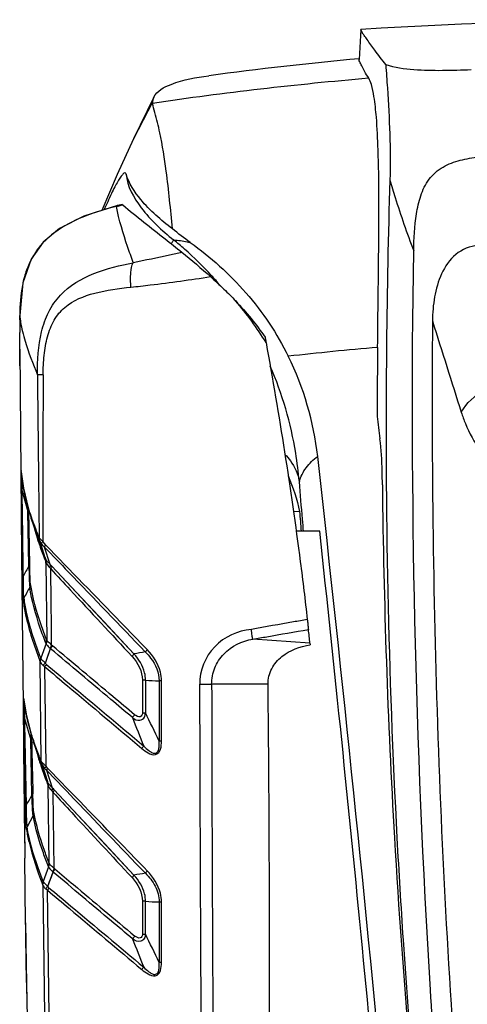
# Model space of a CAD drawing. Header units: millimetres. Extents: x 0 to 4000, y 0 to 3000.
# Tile 143 of 170: x 1845 to 1970, y 2023 to 2299. Entities that reach past the tile are written whole.
import ezdxf

# ---------------------------------------------------------------- set-up
doc = ezdxf.new("R2010")
doc.units = ezdxf.units.MM
doc.header["$LTSCALE"] = 219.99956
doc.layers.get('0').update_dxf_attribs({"linetype": 'CONTINUOUS'})

msp = doc.modelspace()

# ---------------------------------------------------------------- linework, layer by layer
at = {"color": 7, "linetype": 'CONTINUOUS'}
for p, q in [((1940.34, 2295.89), (1939.94, 2287.5)), ((1940.36, 2295.89), (1940.46, 2295.94)), ((1882.32, 2276.92), (1876.69, 2265.23)), ((1881.96, 2275.57), (1882.32, 2276.92)), ((1873.49, 2246.88), (1872.65, 2246.67)), ((1872.65, 2246.67), (1872.14, 2246.55)), ((1844.78, 2206.32), (1844.76, 2210.97)), ((1844.83, 2201.66), (1844.78, 2206.32)), ((1844.78, 2206.32), (1845.28, 2148.43)), ((1845.37, 2166.75), (1847.06, 2160.83)), ((1847.32, 2145.52), (1847.06, 2160.83)), ((1848.02, 2158.83), (1848, 2158.89)), ((1849.06, 2155.88), (1848.02, 2158.83)), ((1848.02, 2158.83), (1849.83, 2153.33)), ((1923.23, 2160.77), (1921.51, 2160.74)), ((1928.86, 2155.28), (1922.27, 2155.28)), ((1850.28, 2152.75), (1851.85, 2147.9)), ((1853.32, 2145.93), (1851.74, 2150.8)), ((1851.85, 2147.91), (1851.85, 2147.89)), ((1852.13, 2146.34), (1852.11, 2146.35)), ((1926.12, 2123.9), (1926.18, 2123.38)), ((1845.89, 2108.04), (1845.89, 2108.04)), ((1846.1, 2102.75), (1847.85, 2096.78)), ((1848.18, 2081.39), (1847.85, 2096.78)), ((1848.13, 2096.14), (1848.11, 2097.05)), ((1848.66, 2096.15), (1848.64, 2096.21)), ((1848.66, 2096.15), (1850.48, 2090.66)), ((1850.93, 2090.05), (1852.56, 2085.08)), ((1853.96, 2083.27), (1852.36, 2088.17)), ((1852.55, 2085.1), (1852.56, 2085.08)), ((1852.74, 2083.64), (1852.74, 2084.53)), ((1853.05, 2062.18), (1852.77, 2083.88)), ((1848.51, 2075.54), (1846.82, 2072.39)), ((1846.43, 2045.46), (1846.2, 2063.63))]:
    msp.add_line(p, q, dxfattribs=at)
at = {"color": 9, "linetype": 'CONTINUOUS'}
for p, q in [((1881.97, 2275.57), (1876.69, 2265.23)), ((1872.2, 2246.38), (1872.36, 2246.42)), ((1872.36, 2246.42), (1873.22, 2246.63)), ((1872.37, 2246.42), (1873.22, 2246.63)), ((1873.22, 2246.63), (1873.65, 2246.74)), ((1873.22, 2246.63), (1873.65, 2246.74)), ((1844.77, 2215.94), (1844.77, 2215.74)), ((1844.78, 2215.93), (1844.77, 2215.74)), ((1844.77, 2215.77), (1844.77, 2215.74)), ((1845.15, 2172.14), (1845.14, 2172.26)), ((1845.14, 2172.26), (1845.14, 2172.13)), ((1845.19, 2171.88), (1845.14, 2172.26)), ((1845.17, 2171.9), (1845.15, 2172.14)), ((1847.56, 2145.79), (1847.31, 2161.1)), ((1848.1, 2158.92), (1848.08, 2158.99)), ((1848.17, 2158.88), (1848.14, 2158.95)), ((1848.89, 2156), (1848.91, 2155.92)), ((1848.97, 2155.94), (1848.99, 2155.86)), ((1850.28, 2152.75), (1849.06, 2155.88)), ((1849.64, 2153.42), (1849.78, 2152.99)), ((1849.66, 2153.41), (1849.78, 2152.99)), ((1850.2, 2153.34), (1850.1, 2153.57)), ((1850.2, 2153.34), (1850.12, 2153.56)), ((1851.86, 2147.19), (1851.92, 2147.05)), ((1851.87, 2147.18), (1851.92, 2147.04)), ((1852.1, 2146.35), (1852.36, 2124.79)), ((1853.78, 2145.45), (1876.78, 2120.88)), ((1852.14, 2123.76), (1850.64, 2119.65)), ((1926.12, 2123.9), (1910.13, 2125)), ((1851.97, 2118.3), (1853.41, 2122.35)), ((1852.45, 2119.64), (1853.41, 2122.35)), ((1850.81, 2090.76), (1850.51, 2118.68)), ((1852.15, 2089.39), (1851.85, 2117.23)), ((1851.95, 2118.3), (1852.45, 2119.64)), ((1879.17, 2113.51), (1879.17, 2104.36)), ((1880.03, 2113.51), (1880.03, 2104.36)), ((1883.83, 2113.32), (1883.83, 2096.43)), ((1884.52, 2096.43), (1884.52, 2113.32)), ((1914.38, 2112.37), (1898.57, 2112.37)), ((1845.88, 2108.25), (1845.89, 2108.04)), ((1845.94, 2107.86), (1845.88, 2108.25)), ((1845.9, 2108.05), (1845.88, 2108.24)), ((1845.92, 2107.87), (1845.9, 2108.05)), ((1848.1, 2097.72), (1848.09, 2097.92)), ((1848.75, 2096.22), (1848.72, 2096.29)), ((1848.79, 2096.2), (1848.76, 2096.26)), ((1850.28, 2090.78), (1850.32, 2090.65)), ((1850.33, 2090.75), (1850.37, 2090.62)), ((1850.65, 2090.75), (1850.6, 2090.87)), ((1850.68, 2090.73), (1850.63, 2090.85)), ((1850.81, 2090.76), (1850.75, 2090.9)), ((1850.81, 2090.77), (1850.76, 2090.9)), ((1850.93, 2090.05), (1850.89, 2090.16)), ((1852.32, 2085.03), (1852.5, 2084.59)), ((1852.37, 2085.01), (1852.59, 2084.4)), ((1852.5, 2084.59), (1852.57, 2084.41)), ((1852.6, 2084.35), (1852.69, 2084.12)), ((1852.61, 2084.34), (1852.69, 2084.12)), ((1852.77, 2083.93), (1852.75, 2083.99)), ((1854.4, 2060.76), (1854.13, 2082.03)), ((1854.41, 2082.8), (1876.79, 2058.87)), ((1852.86, 2061.15), (1851.36, 2057.05)), ((1852.67, 2055.7), (1854.11, 2059.74)), ((1851.22, 2056.09), (1851.7, 2019.58)), ((1853.02, 2019.6), (1852.56, 2054.65)), ((1879.17, 2051.53), (1879.17, 2042.3)), ((1880.03, 2042.3), (1880.03, 2051.53)), ((1883.83, 2051.34), (1883.83, 2034.38)), ((1884.51, 2034.38), (1884.51, 2051.33)), ((1846.43, 2045.47), (1846.43, 2045.47))]:
    msp.add_line(p, q, dxfattribs=at)
at = {"color": 7, "linetype": 'CONTINUOUS'}
for points in [[(1876.69, 2265.24), (1872.1, 2255.28), (1867.82, 2245.19)], [(1873.49, 2246.88), (1873.52, 2246.85), (1873.65, 2246.74)], [(1872.14, 2246.55), (1862.71, 2243.58), (1855.96, 2240.12), (1851.37, 2236.29), (1848, 2231.53), (1845.66, 2224.9), (1844.77, 2215.77)], [(1845.18, 2171.88), (1845.78, 2167.35), (1847.1, 2161.8), (1848, 2158.89)], [(1845.28, 2148.43), (1846.09, 2072.83), (1846.2, 2063.63)], [(1852.12, 2147.27), (1852.14, 2147.22), (1852.15, 2147.17), (1852.17, 2147.13)], [(1845.89, 2108.03), (1845.88, 2108.07), (1845.89, 2108.04)], [(1845.89, 2108.04), (1846.63, 2103.53), (1847.97, 2098.33), (1848.64, 2096.21)], [(1846.43, 2045.47), (1846.59, 2034), (1846.78, 2022.9), (1847.02, 2013.09), (1847.39, 2004.4), (1847.97, 1996.78), (1848.87, 1990.79)]]:
    msp.add_lwpolyline(points, dxfattribs=at)
at = {"color": 9, "linetype": 'CONTINUOUS'}
for points in [[(1853.78, 2145.45), (1860.73, 2138.03), (1868.4, 2129.84), (1876.78, 2120.88)], [(1852.1, 2123.86), (1852.11, 2123.83), (1852.13, 2123.79), (1852.14, 2123.76)], [(1852.39, 2124.72), (1852.38, 2124.74), (1852.37, 2124.77), (1852.36, 2124.79)], [(1853.28, 2122.46), (1853.33, 2122.42), (1853.38, 2122.38), (1853.41, 2122.35)], [(1854.41, 2082.8), (1861.14, 2075.61), (1868.6, 2067.63), (1876.79, 2058.87)], [(1852.66, 2055.7), (1853.14, 2057.04), (1853.63, 2058.38), (1854.12, 2059.73)], [(1852.81, 2061.25), (1852.82, 2061.21), (1852.84, 2061.18), (1852.86, 2061.15)]]:
    msp.add_lwpolyline(points, dxfattribs=at)
at = {"color": 7, "linetype": 'CONTINUOUS'}
for centre, radius, start, end in [((2030.74, 798.66), 1500, 86.54842, 93.45158), ((2030.78, 1291.85), 1000, 95.21328, 97.64532), ((2581.98, 2212.48), 737.22, 179.83897, 180.11747), ((4025.42, 2183.31), 2080.47, 179.35318, 179.88535), ((1843.72, 2166.65), 85.11, 6.4779, 26.2578), ((2673.25, 2275.64), 733.61, 186.90283, 187.3978), ((4056.06, 2190.76), 2109.75, 180.61041, 183.30111), ((2739.96, 2218.57), 818.77, 184.04853, 184.4331), ((634.88, 1982.92), 1298.92, 6.23089, 6.39926), ((-5826.17, 2031.96), 7740.97, 359.833972, 0.595172), ((23608.32, 2330.94), 21763.77, 180.587303, 180.703726), ((9051.75, 2247), 7205.2, 181.199722, 181.314831), ((4032.74, 2189.46), 2086.39, 183.30224, 186.60229)]:
    msp.add_arc(centre, radius, start, end, dxfattribs=at)
at = {"color": 9, "linetype": 'CONTINUOUS'}
for centre, radius, start, end in [((2030.61, 1258.54), 1027.48, 94.91348, 98.31663), ((1889.75, 2174.25), 74.24, 103.6808, 103.9455), ((1827.94, 2162.35), 95.69, 48.7927, 51.1912), ((1866.52, 2221.86), 20.86, 140.0293, 144.9752), ((1829.1, 2163.66), 93.93, 42.3168, 48.8013), ((1875.83, 2218.3), 30.88, 164.3742, 169.1343), ((1830, 2164.51), 92.7, 39.9924, 42.3024), ((1842.54, 2165.12), 83.25, 31.1217, 41.0758), ((1866.8, 2217.59), 22.11, 184.7967, 187.5401), ((2030.62, 1222.18), 988.33, 94.96479, 96.42346), ((6493.17, 2170.36), 4641.92, 179.64481, 180.22108), ((1940.13, 2171.63), 95.03, 179.8613, 180.3067), ((2450.33, 2174.55), 605.23, 180.32367, 180.75972), ((7725.56, 2237.33), 5880.84, 180.689858, 180.925789), ((7635.23, 2237.49), 5790.3, 180.700024, 180.939503), ((1940.12, 2159.21), 93.07, 178.36, 178.9992), ((1924.02, 2184.66), 80.16, 197.7306, 198.6764), ((1933.1, 2187.77), 89.76, 198.743, 200.7163), ((1911.6, 2173.12), 65.01, 194.5217, 195.2683), ((1918.11, 2174.93), 71.77, 195.3594, 197.4367), ((1945.23, 2192.33), 102.72, 200.7062, 202.1693), ((1948.73, 2185.57), 104.19, 201.2246, 201.6127), ((1913.4, 1911.11), 212.95, 99.0336, 99.9007), ((1886.45, 2204.77), 91.48, 265.9739, 268.3546), ((1884.5, 1872.81), 240.51, 89.998, 90.16), ((23742.21, 2152.41), 21847.06, 180.105012, 180.37479), ((22007.6, 2139.84), 20109.05, 180.078276, 180.371298), ((1870.41, 2108.34), 7.97, 318.2195, 325.399), ((1177.98, 1763.16), 780.57, 25.27442, 25.91998), ((7665.03, 2200.41), 5819.98, 180.963689, 181.203315), ((7575.66, 2200.14), 5730.39, 180.97379, 181.217017), ((2634.19, 2400.98), 814.31, 201.46288, 202.06691), ((1932.75, 2095.66), 84.91, 178.4881, 179.2439), ((1965.71, 2094.86), 117.87, 178.1752, 178.5203), ((2073.85, 2101.08), 225.78, 180.853, 181.0222), ((1925.73, 2122.51), 81.35, 198.2088, 198.8056), ((1909.98, 2109.98), 62.7, 193.7684, 195.1098), ((1884.56, 2090.19), 6.99, 135.9147, 142.9736), ((1917.92, 2112.16), 70.94, 195.133, 197.5394), ((1950.82, 2131.14), 108, 201.9617, 202.2997), ((1849.88, 2083.95), 2.9, 6.2528, 10.0342), ((1849.97, 2084.02), 2.8, 4.5051, 7.6087), ((1849.94, 2084.01), 2.82, 1.4256, 4.5065), ((1849.94, 2084.01), 2.83, 358.3459, 1.427), ((1849.85, 2083.95), 2.94, 358.7491, 6.2538), ((1855.48, 2086.36), 3.22, 214.5694, 215.5424), ((1935.02, 1710.96), 352.75, 98.9743, 99.5008), ((1878.21, 1679.16), 372.38, 89.7203, 89.8525), ((1886.42, 2138.72), 87.42, 265.809, 268.3048), ((1884.49, 2186.17), 134.83, 269.7198, 270.0062), ((1870.56, 2046.16), 7.79, 318.452, 325.7966), ((2562.47, 2308.65), 736.45, 201.31221, 201.9765), ((1223.23, 1721.68), 730.88, 25.33112, 26.01947), ((1884.5, 2028.27), 6.89, 136.0389, 143.2289), ((3598.98, 2057.85), 1752.55, 180.9507, 181.15106)]:
    msp.add_arc(centre, radius, start, end, dxfattribs=at)
at = {"color": 7, "linetype": 'CONTINUOUS'}
for points, knots in [([(1947.37, 2286.06), (1946.35, 2287.41), (1944.59, 2289.74), (1942.58, 2292.46), (1941.43, 2294.1), (1940.84, 2294.93), (1940.55, 2295.49), (1940.33, 2295.78), (1940.34, 2295.89)], [0, 0, 0, 0, 0.419271, 0.72575, 0.836594, 0.919185, 0.973526, 1, 1, 1, 1]), ([(1942.6, 2282.24), (1942.21, 2282.9), (1941.53, 2284.04), (1940.67, 2285.59), (1940.21, 2286.66), (1939.88, 2287.28), (1939.93, 2287.5)], [0, 0, 0, 0, 0.386039, 0.680059, 0.884508, 1, 1, 1, 1]), ([(1947.37, 2286.06), (1949.91, 2285.25), (1957.94, 2284.21), (1965.95, 2284.49), (1971.29, 2284.68)], [0, 0, 0, 0, 0.332421, 1, 1, 1, 1]), ([(1947.37, 2286.06), (1947.53, 2283.88), (1948.28, 2273.12), (1948.8, 2262.31), (1948.53, 2253.7)], [0, 0, 0, 0, 0.202084, 1, 1, 1, 1]), ([(1882.32, 2276.92), (1883.2, 2278.74), (1888.8, 2281.59), (1894.17, 2282.48), (1897.74, 2282.96)], [0, 0, 0, 0, 0.360359, 1, 1, 1, 1]), ([(1945.09, 2206.8), (1945.2, 2216.53), (1945.43, 2234.99), (1945.53, 2256.51), (1944.9, 2270.22), (1944.26, 2276.34), (1943.54, 2280), (1942.93, 2281.7), (1942.6, 2282.24)], [0, 0, 0, 0, 0.385566, 0.731395, 0.852162, 0.929364, 0.974785, 1, 1, 1, 1]), ([(1887.56, 2240.07), (1887.08, 2245.45), (1886.19, 2254.47), (1884.47, 2265.33), (1883.01, 2271.64), (1882.15, 2274.34), (1881.99, 2275.21)], [0, 0, 0, 0, 0.45534, 0.762031, 0.925357, 1, 1, 1, 1]), ([(1955.2, 2233.81), (1955.26, 2237.28), (1955.51, 2242.52), (1956.99, 2249.33), (1959.23, 2254.14), (1963.28, 2257.66), (1968.25, 2259.42), (1973.4, 2260.25), (1976.88, 2260.46), (1978.62, 2260.52)], [0, 0, 0, 0, 0.250292, 0.375427, 0.500217, 0.624669, 0.749583, 0.874755, 1, 1, 1, 1]), ([(1874.61, 2255.38), (1874.58, 2255.48), (1874.52, 2255.67), (1874.1, 2255.78), (1873.59, 2255.25), (1872.96, 2254.47), (1872.2, 2253.23), (1871.36, 2251.69), (1870.04, 2249.03), (1869.07, 2246.87), (1868.41, 2245.34)], [0, 0, 0, 0, 0.025091, 0.042413, 0.093928, 0.178805, 0.293349, 0.43474, 0.600915, 1, 1, 1, 1]), ([(1887.56, 2240.07), (1884.34, 2242.48), (1879.19, 2246.89), (1875.35, 2252.74), (1874.61, 2255.38)], [0, 0, 0, 0, 0.595391, 1, 1, 1, 1]), ([(1948.53, 2253.7), (1948.05, 2238.3), (1946.78, 2176.83), (1948.07, 2115.3), (1950.51, 2069.28)], [0, 0, 0, 0, 0.250542, 1, 1, 1, 1]), ([(1873.65, 2246.74), (1877.52, 2243.5), (1883.11, 2239.13), (1888.65, 2234.72), (1890.21, 2233.45)], [0, 0, 0, 0, 0.716642, 1, 1, 1, 1]), ([(1892.57, 2236.21), (1898.28, 2232.13), (1908.92, 2222.59), (1916.89, 2210.68), (1920.05, 2204.3)], [0, 0, 0, 0, 0.49626, 1, 1, 1, 1]), ([(1964.99, 1958.3), (1963, 1981.06), (1956.18, 2072.73), (1954.1, 2164.75), (1955.2, 2233.81)], [0, 0, 0, 0, 0.24861, 1, 1, 1, 1]), ([(1973.21, 2235.3), (1970.99, 2235.21), (1966.51, 2233.32), (1962.7, 2227.52), (1960.86, 2220.96), (1960.48, 2216.44), (1960.46, 2214.18)], [0, 0, 0, 0, 0.247463, 0.497293, 0.748472, 1, 1, 1, 1]), ([(1898.26, 2226.64), (1899.53, 2225.49), (1901.93, 2223.26), (1904.23, 2220.95), (1905.3, 2219.82)], [0, 0, 0, 0, 0.523885, 1, 1, 1, 1]), ([(1960.46, 2214.18), (1960.15, 2174.02), (1961.19, 2093.93), (1965.95, 2013.97), (1969.17, 1974.19)], [0, 0, 0, 0, 0.501519, 1, 1, 1, 1]), ([(1913.53, 2209.65), (1913.56, 2209.49), (1913.62, 2209.15), (1913.72, 2208.65), (1913.78, 2208.31), (1913.81, 2208.14)], [0, 0, 0, 0, 0.329942, 0.663305, 1, 1, 1, 1]), ([(1913.81, 2208.14), (1917.51, 2187.74), (1921.62, 2161.88), (1924.77, 2135.9), (1925.38, 2130.5)], [0, 0, 0, 0, 0.79205, 1, 1, 1, 1]), ([(1946.43, 2168.29), (1946.41, 2169.56), (1946.33, 2173.87), (1946.14, 2178.18), (1945.75, 2181.18)], [0, 0, 0, 0, 0.295609, 1, 1, 1, 1]), ([(1953.32, 1924.7), (1951.5, 1945.67), (1943.95, 2029.59), (1935.34, 2113.42), (1928.29, 2176.25)], [0, 0, 0, 0, 0.24973, 1, 1, 1, 1]), ([(1951.11, 1922.51), (1948.06, 1961.21), (1941.02, 2038.84), (1933.08, 2116.38), (1928.86, 2155.28)], [0, 0, 0, 0, 0.498039, 1, 1, 1, 1]), ([(1851.89, 2147.73), (1851.88, 2147.78), (1851.8, 2147.81), (1851.85, 2147.89), (1851.85, 2147.89)], [0, 0, 0, 0, 0.959161, 1, 1, 1, 1]), ([(1851.85, 2147.89), (1851.87, 2147.87), (1851.96, 2147.66), (1852.05, 2147.45), (1852.12, 2147.27)], [0, 0, 0, 0, 0.138382, 1, 1, 1, 1]), ([(1851.94, 2147.56), (1851.93, 2147.58), (1851.93, 2147.6), (1851.91, 2147.62), (1851.91, 2147.62)], [0, 0, 0, 0, 0.630391, 1, 1, 1, 1]), ([(1852.01, 2147.13), (1852.01, 2147.09), (1852.02, 2147), (1852.02, 2146.92), (1852.03, 2146.88)], [0, 0, 0, 0, 0.5048, 1, 1, 1, 1]), ([(1852.03, 2146.88), (1852.03, 2146.86), (1852.03, 2146.82), (1852.03, 2146.78), (1852.03, 2146.76)], [0, 0, 0, 0, 0.510803, 1, 1, 1, 1]), ([(1852.06, 2146.55), (1852.06, 2146.58), (1852.06, 2146.64), (1852.05, 2146.71), (1852.05, 2146.74)], [0, 0, 0, 0, 0.447265, 1, 1, 1, 1]), ([(1852.11, 2146.35), (1852.09, 2146.36), (1852.07, 2146.43), (1852.07, 2146.5), (1852.06, 2146.55)], [0, 0, 0, 0, 0.281758, 1, 1, 1, 1]), ([(1852.17, 2146.4), (1852.17, 2146.38), (1852.15, 2146.36), (1852.13, 2146.34), (1852.12, 2146.34)], [0, 0, 0, 0, 0.628869, 1, 1, 1, 1]), ([(1852.17, 2147.13), (1852.21, 2146.98), (1852.25, 2146.79), (1852.25, 2146.6), (1852.23, 2146.57)], [0, 0, 0, 0, 0.83699, 1, 1, 1, 1]), ([(1852.23, 2146.57), (1852.23, 2146.56), (1852.21, 2146.54), (1852.18, 2146.56), (1852.17, 2146.57)], [0, 0, 0, 0, 0.417937, 1, 1, 1, 1]), ([(1925.38, 2130.5), (1925.43, 2130.1), (1925.51, 2129.38), (1925.62, 2128.44), (1925.68, 2127.9), (1925.7, 2127.69)], [0, 0, 0, 0, 0.421917, 0.77705, 1, 1, 1, 1]), ([(1914.38, 2112.37), (1914.37, 2113.86), (1915.09, 2116.89), (1919.02, 2121.4), (1923.36, 2122.93), (1926.18, 2123.38)], [0, 0, 0, 0, 0.255598, 0.510192, 1, 1, 1, 1]), ([(1852.55, 2085.09), (1852.55, 2085.1), (1852.54, 2085.11), (1852.55, 2085.1), (1852.55, 2085.1)], [0, 0, 0, 0, 0.702607, 1, 1, 1, 1]), ([(1852.57, 2085.02), (1852.56, 2085.04), (1852.56, 2085.06), (1852.55, 2085.08), (1852.55, 2085.09)], [0, 0, 0, 0, 0.551312, 1, 1, 1, 1]), ([(1852.6, 2085), (1852.6, 2085), (1852.59, 2085.02), (1852.6, 2085), (1852.6, 2085)], [0, 0, 0, 0, 0.40913, 1, 1, 1, 1]), ([(1852.61, 2084.85), (1852.61, 2084.86), (1852.61, 2084.88), (1852.59, 2084.87), (1852.59, 2084.87)], [0, 0, 0, 0, 0.761589, 1, 1, 1, 1]), ([(1852.74, 2084.66), (1852.7, 2084.76), (1852.66, 2084.87), (1852.61, 2084.98), (1852.6, 2085)], [0, 0, 0, 0, 0.851121, 1, 1, 1, 1]), ([(1852.65, 2084.61), (1852.65, 2084.66), (1852.63, 2084.74), (1852.62, 2084.82), (1852.61, 2084.85)], [0, 0, 0, 0, 0.593133, 1, 1, 1, 1]), ([(1852.69, 2084.32), (1852.68, 2084.36), (1852.67, 2084.46), (1852.66, 2084.56), (1852.65, 2084.61)], [0, 0, 0, 0, 0.494066, 1, 1, 1, 1]), ([(1950.51, 2069.28), (1951.02, 2059.76), (1953.3, 2021.73), (1956.59, 1983.77), (1959.65, 1955.38)], [0, 0, 0, 0, 0.250367, 1, 1, 1, 1])]:
    msp.add_open_spline(points, degree=3, knots=knots, dxfattribs=at)
for points in [[(1881.96, 2275.57), (1881.96, 2275.45), (1881.97, 2275.33), (1881.99, 2275.21)], [(1892.57, 2236.21), (1890.85, 2237.43), (1889.18, 2238.71), (1887.56, 2240.07)], [(1890.21, 2233.45), (1892.95, 2231.24), (1895.65, 2228.98), (1898.26, 2226.64)], [(1905.3, 2219.82), (1908.28, 2216.65), (1911.06, 2213.3), (1913.53, 2209.65)], [(1844.76, 2214.55), (1844.76, 2214.95), (1844.76, 2215.34), (1844.77, 2215.74)], [(1960.46, 2214.2), (1963.15, 2205.67), (1965.84, 2197.14), (1968.54, 2188.62)], [(1920.03, 2170.83), (1921.39, 2167.58), (1922.45, 2164.2), (1923.23, 2160.77)], [(1852.01, 2147.13), (1851.99, 2147.27), (1851.98, 2147.42), (1851.94, 2147.56)], [(1847.32, 2145.53), (1846.78, 2144.54), (1846.25, 2143.54), (1845.72, 2142.55)], [(1847.59, 2139.62), (1847.02, 2138.58), (1846.47, 2137.53), (1845.91, 2136.48)], [(1848.18, 2081.4), (1847.64, 2080.41), (1847.11, 2079.42), (1846.56, 2078.43)]]:
    msp.add_open_spline(points, degree=3, dxfattribs=at)
at = {"color": 9, "linetype": 'CONTINUOUS'}
for points, knots in [([(1874.61, 2255.38), (1874.86, 2251.94), (1878.96, 2244.78), (1884.58, 2239.59), (1887.91, 2236.92)], [0, 0, 0, 0, 0.446823, 1, 1, 1, 1]), ([(1948.53, 2253.7), (1949, 2252.06), (1951.01, 2245.38), (1953.31, 2238.79), (1955.2, 2233.87)], [0, 0, 0, 0, 0.243602, 1, 1, 1, 1]), ([(1871.86, 2246.3), (1869.78, 2245.78), (1862.08, 2243.64), (1854.34, 2239.79), (1850.54, 2235.26)], [0, 0, 0, 0, 0.266326, 1, 1, 1, 1]), ([(1872.01, 2246.48), (1871.98, 2246.46), (1871.93, 2246.4), (1871.88, 2246.34), (1871.86, 2246.3)], [0, 0, 0, 0, 0.463549, 1, 1, 1, 1]), ([(1876.58, 2230.56), (1876.04, 2232.05), (1874.22, 2237.21), (1872.62, 2242.48), (1871.87, 2246.3)], [0, 0, 0, 0, 0.28948, 1, 1, 1, 1]), ([(1872.14, 2246.54), (1872.11, 2246.54), (1872.07, 2246.52), (1872.03, 2246.5), (1872.01, 2246.48)], [0, 0, 0, 0, 0.484103, 1, 1, 1, 1]), ([(1872.36, 2246.42), (1872.39, 2246.46), (1872.43, 2246.53), (1872.49, 2246.58), (1872.52, 2246.61)], [0, 0, 0, 0, 0.534638, 1, 1, 1, 1]), ([(1872.52, 2246.61), (1872.54, 2246.62), (1872.58, 2246.65), (1872.63, 2246.67), (1872.65, 2246.67)], [0, 0, 0, 0, 0.51532, 1, 1, 1, 1]), ([(1887.23, 2235.85), (1887.4, 2236.09), (1887.61, 2236.44), (1887.89, 2236.79), (1887.91, 2236.92)], [0, 0, 0, 0, 0.695073, 1, 1, 1, 1]), ([(1887.91, 2236.92), (1888.24, 2236.9), (1889.81, 2236.77), (1891.36, 2236.47), (1892.57, 2236.21)], [0, 0, 0, 0, 0.214354, 1, 1, 1, 1]), ([(1890.21, 2233.45), (1889.06, 2233.18), (1884.54, 2232.14), (1879.99, 2231.19), (1876.58, 2230.55)], [0, 0, 0, 0, 0.25347, 1, 1, 1, 1]), ([(1849.74, 2199.11), (1849.71, 2203.15), (1850.05, 2209.24), (1852.63, 2216.78), (1859.17, 2226.3), (1869.27, 2229.1), (1876.58, 2230.55)], [0, 0, 0, 0, 0.262944, 0.390943, 0.51508, 1, 1, 1, 1]), ([(1875.94, 2223.69), (1875.82, 2225.05), (1875.78, 2227.35), (1876.13, 2229.71), (1876.58, 2230.55)], [0, 0, 0, 0, 0.589236, 1, 1, 1, 1]), ([(1875.94, 2223.69), (1877.75, 2223.88), (1885.21, 2224.73), (1892.65, 2225.76), (1898.26, 2226.64)], [0, 0, 0, 0, 0.243222, 1, 1, 1, 1]), ([(1851.34, 2199.13), (1851.35, 2200.95), (1851.51, 2204.53), (1852.37, 2209.73), (1854.15, 2214.45), (1858.22, 2219.46), (1866.1, 2222.48), (1872.53, 2223.33), (1875.94, 2223.69)], [0, 0, 0, 0, 0.136204, 0.268815, 0.393996, 0.510226, 0.742402, 1, 1, 1, 1]), ([(1844.88, 2214.68), (1844.92, 2214.41), (1845.09, 2213.25), (1845.33, 2212.1), (1845.55, 2211.22)], [0, 0, 0, 0, 0.233042, 1, 1, 1, 1]), ([(1845.55, 2211.22), (1845.76, 2210.33), (1846.91, 2206.21), (1848.45, 2202.21), (1849.74, 2199.11)], [0, 0, 0, 0, 0.214588, 1, 1, 1, 1]), ([(1923.15, 2169.16), (1922.9, 2171.84), (1921.5, 2182.9), (1918.39, 2193.78), (1914.99, 2201.53)], [0, 0, 0, 0, 0.241334, 1, 1, 1, 1]), ([(1851.34, 2199.13), (1851.15, 2199.14), (1850.61, 2199.13), (1850.07, 2199.17), (1849.74, 2199.11)], [0, 0, 0, 0, 0.36196, 1, 1, 1, 1]), ([(1968.54, 2188.62), (1969.99, 2191.23), (1975.09, 2195.67), (1981.18, 2198.04), (1984.56, 2198.78)], [0, 0, 0, 0, 0.462657, 1, 1, 1, 1]), ([(1968.54, 2188.62), (1968.87, 2187.54), (1970.23, 2183.78), (1972.18, 2180.21), (1973.93, 2177.94)], [0, 0, 0, 0, 0.282281, 1, 1, 1, 1]), ([(1919.11, 2176.78), (1919.66, 2176.23), (1921.56, 2174.04), (1922.82, 2171.26), (1923.15, 2169.16)], [0, 0, 0, 0, 0.266496, 1, 1, 1, 1]), ([(1923.15, 2169.16), (1923.55, 2170.56), (1924.87, 2173.29), (1927.08, 2175.35), (1928.29, 2176.25)], [0, 0, 0, 0, 0.491125, 1, 1, 1, 1]), ([(1845.14, 2172.26), (1845.13, 2172.31), (1845.08, 2172.64), (1845.1, 2172.05), (1845.1, 2171.86)], [0, 0, 0, 0, 0.216828, 1, 1, 1, 1]), ([(1845.17, 2171.93), (1845.13, 2171.92), (1845.18, 2171.67), (1845.15, 2171.53), (1845.15, 2171.39)], [0, 0, 0, 0, 0.234586, 1, 1, 1, 1]), ([(1847.67, 2160.25), (1847.34, 2161.28), (1846.21, 2165.09), (1845.42, 2169.02), (1845.17, 2171.9)], [0, 0, 0, 0, 0.272026, 1, 1, 1, 1]), ([(1924.33, 2155.18), (1924.23, 2156.33), (1923.83, 2160.99), (1923.44, 2165.65), (1923.15, 2169.16)], [0, 0, 0, 0, 0.246821, 1, 1, 1, 1]), ([(1845.15, 2166.49), (1845.15, 2166.57), (1845.25, 2166.69), (1845.37, 2166.71), (1845.43, 2166.73)], [0, 0, 0, 0, 0.573064, 1, 1, 1, 1]), ([(1849.78, 2152.99), (1849.91, 2152.57), (1850.48, 2150.84), (1851.11, 2149.14), (1851.61, 2147.85)], [0, 0, 0, 0, 0.242333, 1, 1, 1, 1]), ([(1851.83, 2147.89), (1851.64, 2148.35), (1850.94, 2150.15), (1850.29, 2151.97), (1849.84, 2153.33)], [0, 0, 0, 0, 0.257999, 1, 1, 1, 1]), ([(1851.29, 2152.45), (1851.16, 2152.55), (1850.8, 2152.85), (1850.42, 2153.13), (1850.2, 2153.34)], [0, 0, 0, 0, 0.351501, 1, 1, 1, 1]), ([(1850.89, 2151.78), (1850.82, 2151.89), (1850.61, 2152.21), (1850.41, 2152.52), (1850.28, 2152.73)], [0, 0, 0, 0, 0.341778, 1, 1, 1, 1]), ([(1851.74, 2150.8), (1853.95, 2148.5), (1863.37, 2138.71), (1872.76, 2128.9), (1879.96, 2121.41)], [0, 0, 0, 0, 0.235237, 1, 1, 1, 1]), ([(1880.51, 2122.08), (1878.02, 2124.65), (1868.52, 2134.45), (1858.98, 2144.22), (1851.98, 2151.47)], [0, 0, 0, 0, 0.262253, 1, 1, 1, 1]), ([(1847.32, 2145.53), (1847.35, 2144.29), (1847.48, 2142.33), (1847.44, 2140.34), (1847.59, 2139.62)], [0, 0, 0, 0, 0.630649, 1, 1, 1, 1]), ([(1847.79, 2140.56), (1847.7, 2141.2), (1847.64, 2142.95), (1847.59, 2144.69), (1847.57, 2145.79)], [0, 0, 0, 0, 0.367573, 1, 1, 1, 1]), ([(1852.2, 2147.16), (1852.18, 2147.18), (1852.16, 2147.22), (1852.13, 2147.25), (1852.12, 2147.27)], [0, 0, 0, 0, 0.509539, 1, 1, 1, 1]), ([(1852.16, 2146.4), (1852.21, 2146.3), (1852.5, 2145.82), (1852.87, 2145.39), (1853.16, 2145.05)], [0, 0, 0, 0, 0.195611, 1, 1, 1, 1]), ([(1853.32, 2145.93), (1853.24, 2146.01), (1852.93, 2146.33), (1852.62, 2146.64), (1852.42, 2146.89)], [0, 0, 0, 0, 0.275879, 1, 1, 1, 1]), ([(1853.49, 2144.68), (1855.29, 2142.74), (1862.87, 2134.57), (1870.46, 2126.4), (1876.25, 2120.17)], [0, 0, 0, 0, 0.237065, 1, 1, 1, 1]), ([(1845.49, 2142.31), (1845.49, 2142.38), (1845.6, 2142.49), (1845.72, 2142.52), (1845.77, 2142.53)], [0, 0, 0, 0, 0.566787, 1, 1, 1, 1]), ([(1845.73, 2135.7), (1845.63, 2136.49), (1845.57, 2138.7), (1845.51, 2140.9), (1845.49, 2142.31)], [0, 0, 0, 0, 0.362959, 1, 1, 1, 1]), ([(1845.72, 2142.55), (1845.71, 2141.24), (1845.75, 2139.22), (1845.75, 2137.17), (1845.91, 2136.48)], [0, 0, 0, 0, 0.64681, 1, 1, 1, 1]), ([(1852.1, 2123.86), (1851.55, 2125.27), (1849.65, 2130.4), (1848.18, 2135.71), (1847.58, 2139.63)], [0, 0, 0, 0, 0.275488, 1, 1, 1, 1]), ([(1852.33, 2124.8), (1851.78, 2126.2), (1849.88, 2131.33), (1848.4, 2136.64), (1847.79, 2140.56)], [0, 0, 0, 0, 0.275409, 1, 1, 1, 1]), ([(1845.91, 2136.47), (1846.08, 2135.18), (1847.13, 2129.44), (1848.99, 2123.87), (1850.64, 2119.66)], [0, 0, 0, 0, 0.223859, 1, 1, 1, 1]), ([(1845.73, 2135.7), (1845.91, 2134.41), (1846.95, 2128.67), (1848.8, 2123.1), (1850.45, 2118.89)], [0, 0, 0, 0, 0.223848, 1, 1, 1, 1]), ([(1925.38, 2130.5), (1924.09, 2130.28), (1918.86, 2129.38), (1913.64, 2128.46), (1909.7, 2127.75)], [0, 0, 0, 0, 0.247084, 1, 1, 1, 1]), ([(1909.7, 2127.75), (1905.93, 2127.42), (1898.35, 2123.99), (1895.14, 2116.14), (1895.21, 2112.36)], [0, 0, 0, 0, 0.500962, 1, 1, 1, 1]), ([(1910.13, 2125), (1910.01, 2125.32), (1909.9, 2126.26), (1909.76, 2127.17), (1909.7, 2127.75)], [0, 0, 0, 0, 0.37116, 1, 1, 1, 1]), ([(1910.13, 2125), (1911.43, 2125.23), (1916.62, 2126.16), (1921.82, 2127.05), (1925.7, 2127.69)], [0, 0, 0, 0, 0.252245, 1, 1, 1, 1]), ([(1852.14, 2123.76), (1852.18, 2123.66), (1852.48, 2123.16), (1852.94, 2122.79), (1853.28, 2122.46)], [0, 0, 0, 0, 0.17664, 1, 1, 1, 1]), ([(1853.71, 2123.36), (1853.56, 2123.5), (1853.1, 2123.92), (1852.58, 2124.34), (1852.39, 2124.72)], [0, 0, 0, 0, 0.319727, 1, 1, 1, 1]), ([(1853.92, 2123.18), (1853.89, 2123.21), (1853.81, 2123.27), (1853.74, 2123.33), (1853.7, 2123.36)], [0, 0, 0, 0, 0.503771, 1, 1, 1, 1]), ([(1876.97, 2103.81), (1874.95, 2105.51), (1867.26, 2111.97), (1859.57, 2118.42), (1853.92, 2123.18)], [0, 0, 0, 0, 0.263741, 1, 1, 1, 1]), ([(1898.57, 2112.36), (1898.57, 2113.91), (1899.16, 2117.05), (1902.57, 2122.33), (1907.11, 2124.54), (1910.13, 2125)], [0, 0, 0, 0, 0.251938, 0.503789, 1, 1, 1, 1]), ([(1876.36, 2103.02), (1874.34, 2104.73), (1866.69, 2111.16), (1859.05, 2117.6), (1853.42, 2122.33)], [0, 0, 0, 0, 0.264132, 1, 1, 1, 1]), ([(1880.03, 2113.51), (1880.03, 2114.21), (1879.69, 2116.95), (1878.14, 2119.39), (1876.78, 2120.88)], [0, 0, 0, 0, 0.258833, 1, 1, 1, 1]), ([(1879.96, 2121.41), (1880.5, 2120.88), (1882.52, 2118.65), (1883.86, 2115.59), (1883.83, 2113.32)], [0, 0, 0, 0, 0.248969, 1, 1, 1, 1]), ([(1884.52, 2113.32), (1884.54, 2114.15), (1884.09, 2117.43), (1882.19, 2120.32), (1880.51, 2122.08)], [0, 0, 0, 0, 0.254485, 1, 1, 1, 1]), ([(1850.45, 2118.89), (1850.46, 2118.86), (1850.48, 2118.79), (1850.5, 2118.72), (1850.5, 2118.69)], [0, 0, 0, 0, 0.434249, 1, 1, 1, 1]), ([(1850.5, 2118.68), (1850.52, 2118.88), (1850.57, 2119.18), (1850.79, 2119.35), (1850.86, 2119.39)], [0, 0, 0, 0, 0.716472, 1, 1, 1, 1]), ([(1850.5, 2118.68), (1850.53, 2118.6), (1850.74, 2118.2), (1851.07, 2117.88), (1851.32, 2117.62)], [0, 0, 0, 0, 0.198561, 1, 1, 1, 1]), ([(1850.8, 2119.46), (1850.78, 2119.5), (1850.74, 2119.55), (1850.67, 2119.63), (1850.66, 2119.62)], [0, 0, 0, 0, 0.669621, 1, 1, 1, 1]), ([(1851.96, 2118.29), (1851.84, 2118.4), (1851.44, 2118.77), (1851.02, 2119.15), (1850.8, 2119.46)], [0, 0, 0, 0, 0.304589, 1, 1, 1, 1]), ([(1851.85, 2117.23), (1853.95, 2115.47), (1862.99, 2107.84), (1872.05, 2100.25), (1878.98, 2094.4)], [0, 0, 0, 0, 0.232262, 1, 1, 1, 1]), ([(1852.26, 2117.91), (1854.38, 2116.14), (1863.46, 2108.52), (1872.57, 2100.91), (1879.54, 2095.05)], [0, 0, 0, 0, 0.232435, 1, 1, 1, 1]), ([(1895.2, 2112.36), (1895.5, 2112.37), (1896.62, 2112.37), (1897.75, 2112.37), (1898.57, 2112.36)], [0, 0, 0, 0, 0.26458, 1, 1, 1, 1]), ([(1845.88, 2108.25), (1845.87, 2108.3), (1845.79, 2108.64), (1845.82, 2108.04), (1845.81, 2107.86)], [0, 0, 0, 0, 0.22956, 1, 1, 1, 1]), ([(1845.91, 2107.91), (1845.88, 2107.97), (1845.85, 2107.58), (1845.86, 2107.5), (1845.86, 2107.4)], [0, 0, 0, 0, 0.424404, 1, 1, 1, 1]), ([(1848.46, 2097.09), (1848.14, 2098.04), (1847.06, 2101.57), (1846.25, 2105.2), (1845.92, 2107.87)], [0, 0, 0, 0, 0.269937, 1, 1, 1, 1]), ([(1876.36, 2103.02), (1876.96, 2102.59), (1878.24, 2101.84), (1879.91, 2102.99), (1879.92, 2103.97), (1880.03, 2104.36)], [0, 0, 0, 0, 0.444661, 0.756237, 1, 1, 1, 1]), ([(1879.17, 2104.36), (1879.22, 2103.95), (1878.52, 2102.73), (1877.46, 2103.53), (1876.97, 2103.81)], [0, 0, 0, 0, 0.426749, 1, 1, 1, 1]), ([(1879.17, 2104.36), (1879.38, 2104.36), (1879.65, 2104.36), (1879.92, 2104.36), (1879.97, 2104.36)], [0, 0, 0, 0, 0.800884, 1, 1, 1, 1]), ([(1845.87, 2102.5), (1845.87, 2102.57), (1845.97, 2102.69), (1846.1, 2102.71), (1846.15, 2102.73)], [0, 0, 0, 0, 0.574808, 1, 1, 1, 1]), ([(1847.99, 2096.87), (1847.97, 2096.85), (1847.92, 2096.82), (1847.88, 2096.8), (1847.85, 2096.78)], [0, 0, 0, 0, 0.472453, 1, 1, 1, 1]), ([(1848.11, 2097.05), (1848.1, 2097.02), (1848.07, 2096.95), (1848.02, 2096.9), (1847.99, 2096.87)], [0, 0, 0, 0, 0.441767, 1, 1, 1, 1]), ([(1850.6, 2090.87), (1850.42, 2091.32), (1849.74, 2093.07), (1849.1, 2094.83), (1848.66, 2096.15)], [0, 0, 0, 0, 0.257872, 1, 1, 1, 1]), ([(1850.75, 2090.9), (1850.56, 2091.35), (1849.86, 2093.11), (1849.2, 2094.89), (1848.75, 2096.22)], [0, 0, 0, 0, 0.257836, 1, 1, 1, 1]), ([(1878.98, 2094.4), (1879.53, 2093.93), (1880.64, 2093.1), (1882.49, 2092.34), (1883.83, 2093.14), (1884.43, 2094.54), (1884.52, 2095.68), (1884.52, 2096.43)], [0, 0, 0, 0, 0.2477, 0.490172, 0.613642, 0.741764, 1, 1, 1, 1]), ([(1879.54, 2095.05), (1879.98, 2094.6), (1880.68, 2093.93), (1881.72, 2093.25), (1882.66, 2092.87), (1883.6, 2093.45), (1883.82, 2094.44), (1883.89, 2095.43), (1883.86, 2096.1), (1883.83, 2096.43)], [0, 0, 0, 0, 0.246936, 0.369678, 0.491185, 0.612349, 0.741093, 0.870599, 1, 1, 1, 1]), ([(1884.52, 2096.43), (1884.35, 2096.43), (1884.14, 2096.43), (1883.93, 2096.43), (1883.89, 2096.43)], [0, 0, 0, 0, 0.81018, 1, 1, 1, 1]), ([(1850.32, 2090.65), (1850.47, 2090.19), (1851.09, 2088.3), (1851.77, 2086.43), (1852.32, 2085.03)], [0, 0, 0, 0, 0.241596, 1, 1, 1, 1]), ([(1852.54, 2085.1), (1852.35, 2085.57), (1851.62, 2087.41), (1850.95, 2089.27), (1850.48, 2090.66)], [0, 0, 0, 0, 0.258173, 1, 1, 1, 1]), ([(1850.88, 2090.65), (1850.87, 2090.67), (1850.84, 2090.71), (1850.82, 2090.75), (1850.81, 2090.76)], [0, 0, 0, 0, 0.567644, 1, 1, 1, 1]), ([(1852.15, 2089.39), (1852.01, 2089.51), (1851.57, 2089.91), (1851.11, 2090.31), (1850.88, 2090.65)], [0, 0, 0, 0, 0.311792, 1, 1, 1, 1]), ([(1850.93, 2090.05), (1850.97, 2089.96), (1851.22, 2089.48), (1851.55, 2089.06), (1851.82, 2088.73)], [0, 0, 0, 0, 0.196085, 1, 1, 1, 1]), ([(1852.36, 2088.17), (1854.52, 2085.92), (1863.73, 2076.33), (1872.93, 2066.73), (1879.99, 2059.39)], [0, 0, 0, 0, 0.234267, 1, 1, 1, 1]), ([(1880.53, 2060.05), (1878.08, 2062.58), (1868.77, 2072.17), (1859.44, 2081.75), (1852.59, 2088.83)], [0, 0, 0, 0, 0.263009, 1, 1, 1, 1]), ([(1852.83, 2084.53), (1852.81, 2084.55), (1852.78, 2084.59), (1852.76, 2084.64), (1852.75, 2084.66)], [0, 0, 0, 0, 0.51016, 1, 1, 1, 1]), ([(1853.04, 2084.25), (1853.01, 2084.29), (1852.94, 2084.37), (1852.89, 2084.45), (1852.86, 2084.49)], [0, 0, 0, 0, 0.514235, 1, 1, 1, 1]), ([(1853.96, 2083.27), (1853.87, 2083.36), (1853.56, 2083.68), (1853.25, 2084), (1853.04, 2084.25)], [0, 0, 0, 0, 0.278709, 1, 1, 1, 1]), ([(1848.51, 2075.54), (1848.48, 2075.82), (1848.3, 2077.77), (1848.25, 2079.73), (1848.18, 2081.39)], [0, 0, 0, 0, 0.145623, 1, 1, 1, 1]), ([(1848.72, 2076.47), (1848.61, 2077.11), (1848.53, 2078.84), (1848.47, 2080.57), (1848.44, 2081.66)], [0, 0, 0, 0, 0.370126, 1, 1, 1, 1]), ([(1852.76, 2083.93), (1852.77, 2083.92), (1852.77, 2083.91), (1852.78, 2083.89), (1852.78, 2083.88)], [0, 0, 0, 0, 0.51924, 1, 1, 1, 1]), ([(1854.41, 2082.8), (1854.38, 2082.61), (1854.32, 2082.34), (1854.15, 2082.12), (1854.09, 2082.06)], [0, 0, 0, 0, 0.702697, 1, 1, 1, 1]), ([(1854.14, 2082.03), (1855.88, 2080.14), (1863.25, 2072.18), (1870.62, 2064.23), (1876.26, 2058.16)], [0, 0, 0, 0, 0.2363, 1, 1, 1, 1]), ([(1846.33, 2078.19), (1846.34, 2078.26), (1846.44, 2078.37), (1846.57, 2078.4), (1846.62, 2078.41)], [0, 0, 0, 0, 0.569112, 1, 1, 1, 1]), ([(1846.65, 2071.62), (1846.51, 2072.41), (1846.44, 2074.61), (1846.36, 2076.8), (1846.33, 2078.19)], [0, 0, 0, 0, 0.364774, 1, 1, 1, 1]), ([(1846.56, 2078.43), (1846.56, 2077.13), (1846.62, 2075.12), (1846.64, 2073.08), (1846.82, 2072.39)], [0, 0, 0, 0, 0.644787, 1, 1, 1, 1]), ([(1853.04, 2062.19), (1852.54, 2063.45), (1850.79, 2068.11), (1849.39, 2072.91), (1848.72, 2076.47)], [0, 0, 0, 0, 0.272589, 1, 1, 1, 1]), ([(1852.81, 2061.25), (1852.31, 2062.51), (1850.57, 2067.17), (1849.17, 2071.98), (1848.51, 2075.54)], [0, 0, 0, 0, 0.272662, 1, 1, 1, 1]), ([(1846.65, 2071.62), (1846.85, 2070.43), (1847.93, 2065.2), (1849.65, 2060.12), (1851.17, 2056.28)], [0, 0, 0, 0, 0.226443, 1, 1, 1, 1]), ([(1851.36, 2057.05), (1850.82, 2058.41), (1848.95, 2063.41), (1847.48, 2068.57), (1846.82, 2072.39)], [0, 0, 0, 0, 0.274248, 1, 1, 1, 1]), ([(1853.07, 2062.11), (1853.07, 2062.12), (1853.06, 2062.14), (1853.05, 2062.17), (1853.04, 2062.18)], [0, 0, 0, 0, 0.468667, 1, 1, 1, 1]), ([(1854.4, 2060.76), (1854.25, 2060.89), (1853.79, 2061.31), (1853.27, 2061.73), (1853.08, 2062.11)], [0, 0, 0, 0, 0.319514, 1, 1, 1, 1]), ([(1852.86, 2061.15), (1852.89, 2061.05), (1853.19, 2060.55), (1853.64, 2060.19), (1853.98, 2059.86)], [0, 0, 0, 0, 0.179289, 1, 1, 1, 1]), ([(1853.98, 2059.86), (1854.01, 2059.84), (1854.06, 2059.8), (1854.1, 2059.76), (1854.12, 2059.73)], [0, 0, 0, 0, 0.491515, 1, 1, 1, 1]), ([(1876.39, 2040.99), (1874.42, 2042.65), (1867, 2048.89), (1859.58, 2055.14), (1854.12, 2059.73)], [0, 0, 0, 0, 0.264801, 1, 1, 1, 1]), ([(1854.61, 2060.58), (1854.58, 2060.61), (1854.51, 2060.68), (1854.43, 2060.73), (1854.39, 2060.76)], [0, 0, 0, 0, 0.503973, 1, 1, 1, 1]), ([(1854.61, 2060.58), (1856.36, 2059.12), (1863.82, 2052.85), (1871.28, 2046.58), (1877, 2041.78)], [0, 0, 0, 0, 0.233627, 1, 1, 1, 1]), ([(1879.99, 2059.39), (1881.07, 2058.33), (1883, 2055.92), (1883.83, 2052.86), (1883.83, 2051.34)], [0, 0, 0, 0, 0.499394, 1, 1, 1, 1]), ([(1884.51, 2051.33), (1884.53, 2052.16), (1884.09, 2055.42), (1882.2, 2058.3), (1880.53, 2060.05)], [0, 0, 0, 0, 0.254522, 1, 1, 1, 1]), ([(1851.51, 2056.86), (1851.49, 2056.9), (1851.45, 2056.94), (1851.4, 2057.03), (1851.38, 2057.02)], [0, 0, 0, 0, 0.663293, 1, 1, 1, 1]), ([(1852.66, 2055.7), (1852.54, 2055.82), (1852.14, 2056.18), (1851.73, 2056.55), (1851.51, 2056.86)], [0, 0, 0, 0, 0.304753, 1, 1, 1, 1]), ([(1880.03, 2051.53), (1880.03, 2052.23), (1879.69, 2054.96), (1878.14, 2057.38), (1876.79, 2058.87)], [0, 0, 0, 0, 0.258996, 1, 1, 1, 1]), ([(1851.17, 2056.28), (1851.18, 2056.25), (1851.2, 2056.19), (1851.21, 2056.12), (1851.22, 2056.09)], [0, 0, 0, 0, 0.429035, 1, 1, 1, 1]), ([(1851.22, 2056.09), (1851.25, 2056), (1851.46, 2055.6), (1851.79, 2055.28), (1852.04, 2055.02)], [0, 0, 0, 0, 0.19825, 1, 1, 1, 1]), ([(1852.56, 2054.65), (1854.6, 2052.93), (1863.4, 2045.5), (1872.22, 2038.1), (1878.98, 2032.4)], [0, 0, 0, 0, 0.231634, 1, 1, 1, 1]), ([(1852.96, 2055.33), (1855.02, 2053.61), (1863.87, 2046.18), (1872.74, 2038.76), (1879.54, 2033.05)], [0, 0, 0, 0, 0.231808, 1, 1, 1, 1]), ([(1846.59, 2033.71), (1846.58, 2034.68), (1846.52, 2038.6), (1846.47, 2042.51), (1846.43, 2045.46)], [0, 0, 0, 0, 0.246561, 1, 1, 1, 1]), ([(1880.03, 2042.3), (1879.92, 2041.88), (1879.88, 2040.98), (1878.36, 2039.87), (1877.04, 2040.52), (1876.39, 2040.99)], [0, 0, 0, 0, 0.26259, 0.513408, 1, 1, 1, 1]), ([(1879.17, 2042.3), (1879.21, 2041.9), (1878.52, 2040.71), (1877.48, 2041.5), (1877, 2041.78)], [0, 0, 0, 0, 0.423367, 1, 1, 1, 1]), ([(1879.17, 2042.3), (1879.38, 2042.3), (1879.65, 2042.3), (1879.91, 2042.3), (1879.97, 2042.3)], [0, 0, 0, 0, 0.801267, 1, 1, 1, 1]), ([(1878.98, 2032.4), (1879.53, 2031.93), (1880.63, 2031.11), (1882.46, 2030.34), (1883.81, 2031.11), (1884.43, 2032.5), (1884.51, 2033.63), (1884.51, 2034.38)], [0, 0, 0, 0, 0.2478, 0.490263, 0.613426, 0.741447, 1, 1, 1, 1]), ([(1879.54, 2033.05), (1879.98, 2032.6), (1880.67, 2031.94), (1881.71, 2031.26), (1882.63, 2030.88), (1883.59, 2031.41), (1883.82, 2032.41), (1883.89, 2033.39), (1883.86, 2034.05), (1883.83, 2034.38)], [0, 0, 0, 0, 0.247033, 0.369771, 0.491188, 0.611947, 0.740666, 0.870359, 1, 1, 1, 1]), ([(1884.51, 2034.38), (1884.35, 2034.38), (1884.14, 2034.38), (1883.93, 2034.38), (1883.89, 2034.38)], [0, 0, 0, 0, 0.811088, 1, 1, 1, 1])]:
    msp.add_open_spline(points, degree=3, knots=knots, dxfattribs=at)
for points in [[(1849.44, 2233.83), (1848.65, 2232.69), (1847.96, 2231.47), (1847.39, 2230.21)], [(1847.39, 2230.21), (1846.87, 2229.05), (1846.44, 2227.84), (1846.1, 2226.62)], [(1845.51, 2224.12), (1844.99, 2221.43), (1844.79, 2218.68), (1844.77, 2215.94)], [(1849.74, 2199.11), (1849.89, 2183.85), (1850.05, 2168.59), (1850.2, 2153.34)], [(1845.15, 2171.39), (1845.15, 2171.19), (1845.16, 2171), (1845.17, 2170.8)], [(1845.17, 2170.8), (1845.22, 2169.45), (1845.29, 2168.1), (1845.37, 2166.75)], [(1847.31, 2161.1), (1847.3, 2160.98), (1847.17, 2160.89), (1847.06, 2160.83)], [(1850.28, 2152.73), (1850.22, 2152.92), (1850.17, 2153.15), (1850.24, 2153.34)], [(1851.29, 2152.45), (1851.11, 2152.26), (1850.94, 2152.04), (1850.89, 2151.78)], [(1851.74, 2150.8), (1851.4, 2151.07), (1851.12, 2151.42), (1850.89, 2151.78)], [(1851.98, 2151.47), (1851.71, 2151.75), (1851.48, 2152.1), (1851.29, 2152.45)], [(1851.98, 2151.47), (1851.87, 2151.26), (1851.78, 2151.04), (1851.74, 2150.8)], [(1847.32, 2145.52), (1847.42, 2145.58), (1847.55, 2145.67), (1847.56, 2145.79)], [(1852.42, 2146.89), (1852.34, 2146.98), (1852.27, 2147.07), (1852.2, 2147.16)], [(1853.32, 2145.93), (1853.32, 2145.63), (1853.27, 2145.33), (1853.18, 2145.05)], [(1853.18, 2145.05), (1853.29, 2144.93), (1853.4, 2144.81), (1853.49, 2144.68)], [(1853.78, 2145.45), (1853.63, 2145.62), (1853.48, 2145.78), (1853.32, 2145.93)], [(1853.71, 2123.36), (1853.65, 2130.47), (1853.55, 2137.57), (1853.48, 2144.67)], [(1853.49, 2144.68), (1853.61, 2144.89), (1853.8, 2145.17), (1853.7, 2145.39)], [(1847.58, 2139.63), (1847.71, 2139.9), (1847.83, 2140.25), (1847.71, 2140.53)], [(1845.73, 2135.7), (1845.73, 2135.95), (1845.77, 2136.25), (1845.96, 2136.42)], [(1852.1, 2123.86), (1852.24, 2124.15), (1852.32, 2124.47), (1852.33, 2124.79)], [(1852.14, 2123.76), (1852.27, 2124.05), (1852.4, 2124.4), (1852.28, 2124.69)], [(1853.7, 2123.36), (1853.6, 2123.05), (1853.46, 2122.74), (1853.28, 2122.46)], [(1853.92, 2123.18), (1853.8, 2122.89), (1853.65, 2122.59), (1853.41, 2122.39)], [(1876.25, 2120.17), (1876.44, 2120.4), (1876.63, 2120.63), (1876.78, 2120.88)], [(1876.25, 2120.17), (1877.86, 2118.36), (1879.18, 2115.93), (1879.17, 2113.51)], [(1880.51, 2122.08), (1880.31, 2121.87), (1880.12, 2121.65), (1879.96, 2121.41)], [(1850.45, 2118.89), (1850.46, 2119.14), (1850.5, 2119.44), (1850.69, 2119.6)], [(1851.32, 2117.62), (1851.48, 2117.89), (1851.71, 2118.11), (1851.95, 2118.3)], [(1851.85, 2117.23), (1851.66, 2117.33), (1851.44, 2117.45), (1851.37, 2117.65)], [(1851.85, 2117.23), (1851.95, 2117.47), (1852.08, 2117.71), (1852.28, 2117.87)], [(1852.26, 2117.91), (1852.13, 2118.02), (1852.03, 2118.16), (1851.95, 2118.3)], [(1880.03, 2113.51), (1879.74, 2113.51), (1879.45, 2113.51), (1879.16, 2113.51)], [(1845.81, 2107.86), (1845.81, 2107.61), (1845.81, 2107.36), (1845.81, 2107.12)], [(1845.81, 2107.12), (1845.82, 2105.58), (1845.84, 2104.05), (1845.87, 2102.52)], [(1845.86, 2107.4), (1845.87, 2107.2), (1845.87, 2107.01), (1845.88, 2106.81)], [(1845.88, 2106.81), (1845.93, 2105.45), (1846.01, 2104.1), (1846.1, 2102.75)], [(1850.81, 2090.76), (1850.8, 2090.57), (1850.81, 2090.34), (1850.93, 2090.19)], [(1850.93, 2090.05), (1850.87, 2090.24), (1850.84, 2090.47), (1850.93, 2090.64)], [(1852.15, 2089.39), (1852, 2089.19), (1851.86, 2088.97), (1851.82, 2088.73)], [(1851.82, 2088.73), (1851.98, 2088.52), (1852.16, 2088.33), (1852.36, 2088.17)], [(1852.59, 2088.83), (1852.42, 2089), (1852.28, 2089.19), (1852.15, 2089.39)], [(1852.36, 2088.17), (1852.39, 2088.4), (1852.48, 2088.62), (1852.59, 2088.83)], [(1848.18, 2081.39), (1848.29, 2081.45), (1848.42, 2081.54), (1848.44, 2081.66)], [(1852.78, 2083.88), (1852.83, 2083.74), (1852.9, 2083.62), (1852.98, 2083.5)], [(1852.98, 2083.5), (1853.08, 2083.32), (1853.2, 2083.16), (1853.33, 2083)], [(1853.33, 2083), (1853.49, 2082.79), (1853.66, 2082.59), (1853.83, 2082.39)], [(1853.83, 2082.39), (1853.92, 2082.67), (1853.97, 2082.97), (1853.96, 2083.27)], [(1853.83, 2082.39), (1853.94, 2082.28), (1854.04, 2082.15), (1854.14, 2082.03)], [(1854.41, 2082.8), (1854.27, 2082.97), (1854.12, 2083.13), (1853.96, 2083.27)], [(1848.51, 2075.54), (1848.64, 2075.83), (1848.72, 2076.15), (1848.72, 2076.47)], [(1846.65, 2071.62), (1846.65, 2071.87), (1846.69, 2072.17), (1846.87, 2072.34)], [(1852.81, 2061.25), (1852.94, 2061.52), (1853.08, 2061.87), (1852.96, 2062.15)], [(1852.86, 2061.15), (1852.98, 2061.43), (1853.11, 2061.78), (1852.99, 2062.07)], [(1854.39, 2060.76), (1854.3, 2060.46), (1854.19, 2060.13), (1853.96, 2059.92)], [(1854.61, 2060.58), (1854.49, 2060.29), (1854.35, 2059.99), (1854.1, 2059.79)], [(1880.53, 2060.05), (1880.33, 2059.84), (1880.15, 2059.63), (1879.99, 2059.39)], [(1851.17, 2056.28), (1851.18, 2056.53), (1851.22, 2056.83), (1851.41, 2057)], [(1851.22, 2056.08), (1851.24, 2056.36), (1851.35, 2056.64), (1851.51, 2056.86)], [(1876.26, 2058.16), (1876.46, 2058.39), (1876.64, 2058.62), (1876.79, 2058.87)], [(1876.26, 2058.16), (1877.87, 2056.36), (1879.18, 2053.95), (1879.17, 2051.53)], [(1852.04, 2055.02), (1852.2, 2055.29), (1852.42, 2055.51), (1852.66, 2055.7)], [(1852.56, 2054.65), (1852.37, 2054.74), (1852.17, 2054.86), (1852.09, 2055.05)], [(1852.96, 2055.33), (1852.81, 2055.13), (1852.63, 2054.92), (1852.62, 2054.67)], [(1852.96, 2055.33), (1852.84, 2055.43), (1852.72, 2055.56), (1852.69, 2055.72)], [(1846.67, 2028.77), (1846.64, 2030.42), (1846.62, 2032.07), (1846.59, 2033.71)]]:
    msp.add_open_spline(points, degree=3, dxfattribs=at)

doc.saveas('drawing.dxf')
